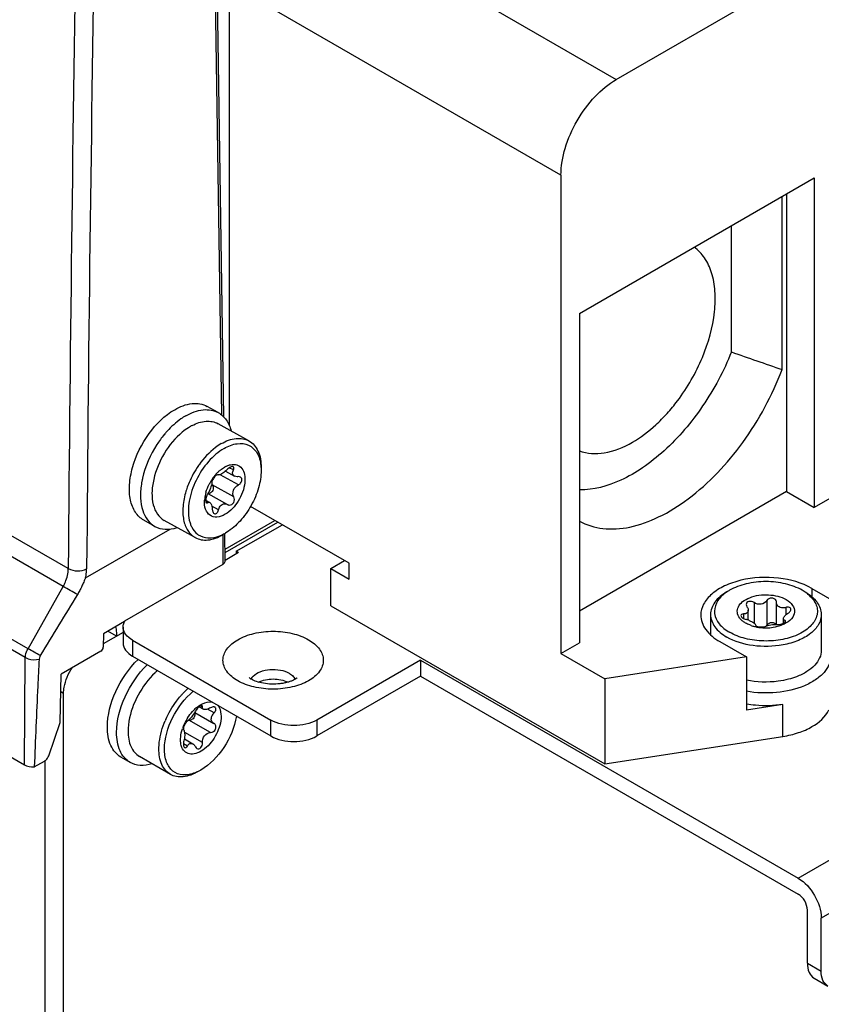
# Model space of a CAD drawing. Header units: inches. Extents: x 0 to 117, y 0 to 83.
# Tile 42 of 77: x 100.35 to 102.78, y 21.34 to 24.31. Entities that reach past the tile are written whole.
import ezdxf

# ---------------------------------------------------------------- set-up
doc = ezdxf.new("R2010")
doc.units = ezdxf.units.IN
doc.header["$LTSCALE"] = 6.431102
doc.header["$MEASUREMENT"] = 0
doc.layers.get('0').update_dxf_attribs({"linetype": 'CONTINUOUS'})
doc.layers.add('02___PRT_ALL_AXES', color=7, linetype='CONTINUOUS')

msp = doc.modelspace()

# ---------------------------------------------------------------- linework, layer by layer
at = {"color": 7, "linetype": 'CONTINUOUS'}
for p, q in [((100.5011, 22.653), (83.9936, 32.1834)), ((100.4859, 22.5992), (83.9562, 32.1424)), ((100.3796, 22.4108), (83.7616, 32.005)), ((100.3714, 22.3842), (83.7534, 31.9784)), ((83.7419, 31.6595), (100.369, 22.06)), ((102.7072, 21.7171), (111.894, 27.0211)), ((111.9636, 26.9005), (102.7768, 21.5965)), ((101.1552, 24.7106), (102.1574, 24.132)), ((100.9649, 23.1177), (100.943, 24.5762)), ((100.9709, 23.1121), (100.9488, 24.5842)), ((101.9903, 23.8427), (100.9881, 24.4213)), ((100.9881, 23.0852), (100.9881, 24.4213)), ((102.1574, 24.132), (102.6445, 24.4133)), ((101.9903, 23.8427), (101.9903, 22.3962)), ((102.046, 23.4248), (102.7559, 23.8347)), ((102.7559, 23.8347), (102.7559, 22.8382)), ((102.6585, 23.2551), (102.6585, 23.7784)), ((102.6724, 23.7865), (102.6724, 22.8864)), ((102.5053, 23.3081), (102.5053, 23.69)), ((102.046, 23.4248), (102.046, 22.4283)), ((102.8672, 22.9024), (102.7559, 22.8382)), ((102.6724, 22.8864), (102.046, 22.5247)), ((102.6724, 22.8864), (102.7559, 22.8382)), ((101.35, 22.6694), (101.0523, 22.8413)), ((100.9749, 22.7121), (101.1255, 22.799)), ((100.9749, 22.7019), (101.1343, 22.7939)), ((101.009, 22.7055), (101.1482, 22.7859)), ((100.5536, 22.6251), (100.8091, 22.7725)), ((100.9692, 22.6665), (100.969, 22.7554)), ((100.975, 22.6746), (100.9747, 22.7596)), ((101.016, 22.7015), (100.975, 22.6779)), ((101.016, 22.7015), (101.009, 22.7055)), ((101.009, 22.7055), (101.009, 22.6975)), ((100.6724, 22.4952), (100.9692, 22.6665)), ((101.2943, 22.6533), (101.3361, 22.6774)), ((101.35, 22.6212), (101.35, 22.6694)), ((101.2943, 22.6533), (101.35, 22.6212)), ((101.2943, 22.5408), (101.2943, 22.6533)), ((100.3796, 22.4108), (100.4859, 22.5992)), ((102.7489, 22.593), (102.8293, 22.5467)), ((101.2943, 22.5408), (102.1228, 22.0625)), ((100.6712, 22.4928), (100.6078, 22.4562)), ((100.6078, 22.4562), (100.6069, 22.4153)), ((100.667, 22.4599), (100.6071, 22.4253)), ((100.6471, 22.4484), (100.6207, 22.4637)), ((100.667, 22.4765), (100.667, 22.4283)), ((100.6958, 22.4363), (101.1134, 22.1952)), ((100.6958, 22.4363), (100.6958, 22.3881)), ((101.9903, 22.3962), (102.046, 22.4283)), ((102.4705, 22.4323), (102.5509, 22.3859)), ((100.5999, 22.4035), (100.4801, 22.3343)), ((101.9903, 22.3962), (102.1228, 22.3197)), ((100.369, 22.06), (100.3714, 22.3842)), ((100.6958, 22.3881), (101.1134, 22.147)), ((101.5658, 22.3761), (101.2526, 22.1952)), ((101.5658, 22.3761), (102.7072, 21.7171)), ((101.5658, 22.3761), (101.5658, 22.3278)), ((102.5509, 22.3859), (102.1228, 22.3197)), ((102.5509, 22.3859), (102.5509, 22.2252)), ((100.4768, 22.1873), (100.4801, 22.3343)), ((101.5658, 22.3278), (101.2526, 22.147)), ((101.5658, 22.3278), (102.7072, 21.6689)), ((102.1228, 22.3197), (102.1228, 22.0625)), ((100.487, 22.2756), (100.4789, 22.2803)), ((100.487, 16.2788), (100.487, 22.2756)), ((100.8833, 22.2184), (100.9413, 22.1849)), ((100.8973, 22.2352), (100.9095, 22.2282)), ((100.9068, 22.2344), (100.9014, 22.2375)), ((100.9418, 22.217), (100.9221, 22.2284)), ((100.4422, 22.0874), (100.4768, 22.1873)), ((100.9311, 22.1571), (100.8657, 22.1948)), ((100.942, 22.1845), (100.9413, 22.1849)), ((101.1134, 22.147), (101.1134, 22.1952)), ((101.2526, 22.1952), (101.2526, 22.147)), ((100.8503, 22.1643), (100.8504, 22.1643)), ((100.9068, 22.1268), (100.8535, 22.1576)), ((100.8611, 22.1167), (100.8491, 22.1236)), ((100.852, 22.1384), (100.8779, 22.1234)), ((102.1228, 22.0625), (102.6607, 22.1457)), ((100.3986, 22.0534), (100.4297, 22.0713)), ((100.4313, 16.3109), (100.4313, 22.0724)), ((100.688, 22.0673), (100.66, 22.0834)), ((100.8098, 22.031), (100.7165, 22.0849)), ((102.735, 21.4599), (102.735, 21.6207)), ((102.7768, 21.4358), (102.7768, 21.5965)), ((102.735, 21.4599), (102.7768, 21.4358)), ((102.7554, 21.4149), (102.7972, 21.3908))]:
    msp.add_line(p, q, dxfattribs=at)
for centre, radius, start, end in [((303.2904, 21.1192), 202.795, 178.378233, 179.566658), ((303.1594, 21.1213), 202.6084, 178.377639, 179.566933), ((114.2521, 56.9909), 35.6724, 250.77389, 251.03414), ((100.7856, 22.6326), 0.1963, 14.1139, 15.2598), ((100.7893, 22.6335), 0.1925, 13.5755, 14.112), ((98.2488, 18.5868), 4.5939, 60.2427, 60.8592), ((100.7087, 22.4733), 0.0424, 148.9466, 152.5241), ((98.0003, 18.1457), 4.8839, 60.3456, 60.8451), ((100.92, 22.1745), 0.2266, 131.6466, 133.679), ((100.9154, 22.1796), 0.2198, 131.2131, 131.6386), ((101.0852, 22.3033), 0.0351, 140.2969, 144.8988), ((101.0882, 22.3009), 0.0389, 135.9976, 140.298), ((100.9711, 22.1351), 0.1277, 134.5644, 137.9677), ((100.964, 22.1423), 0.1177, 130.9763, 134.5698), ((100.8707, 22.2106), 0.0129, 9.9903, 26.9018), ((101.051, 22.0841), 0.2789, 156.0843, 156.9965), ((100.9813, 22.1245), 0.1421, 155.619, 159.8449), ((100.9877, 22.1216), 0.1491, 147.4378, 155.6175), ((100.864, 22.1649), 0.0299, 86.8739, 88.3479), ((100.8666, 22.2124), 0.0176, 266.9104, 282.0242), ((100.9747, 22.1269), 0.1351, 159.8586, 162.0434)]:
    msp.add_arc(centre, radius, start, end, dxfattribs=at)
for centre, major_axis, ratio, start_param, end_param in [((100.9553, 22.6745), (0.0197, 0), 0.577342, -0.785399, 0.001687), ((100.3969, 22.0761), (0.0394, 0), 0.577606, -2.356152, -1.526191)]:
    msp.add_ellipse(centre, major_axis=major_axis, ratio=ratio, start_param=start_param, end_param=end_param, dxfattribs=at)
for points, knots in [([(101.9903, 23.8427), (101.9903, 23.8701), (102.0006, 23.9278), (102.0364, 24.009), (102.0888, 24.0806), (102.1336, 24.1183), (102.1574, 24.132)], [0, 0, 0, 0, 0.237221, 0.500002, 0.762782, 1, 1, 1, 1]), ([(102.2061, 23.035), (102.2317, 23.0498), (102.2682, 23.0777), (102.3117, 23.122), (102.3646, 23.1862), (102.4221, 23.2866), (102.4552, 23.4027), (102.4579, 23.4903), (102.4484, 23.5463), (102.4273, 23.5928), (102.405, 23.6164), (102.3928, 23.6251)], [0, 0, 0, 0, 0.127633, 0.196658, 0.26807, 0.486543, 0.691565, 0.782387, 0.863318, 0.93491, 1, 1, 1, 1]), ([(102.5053, 23.3081), (102.4826, 23.2508), (102.425, 23.1429), (102.3281, 23.0282), (102.24, 22.9577), (102.1574, 22.9096), (102.0889, 22.8903), (102.0459, 22.8912)], [0, 0, 0, 0, 0.284047, 0.559038, 0.685715, 0.802034, 1, 1, 1, 1]), ([(102.046, 22.7964), (102.0677, 22.7847), (102.1188, 22.7694), (102.2026, 22.7756), (102.2907, 22.8078), (102.4139, 22.8855), (102.5507, 23.0322), (102.6291, 23.1769), (102.6585, 23.2551)], [0, 0, 0, 0, 0.088123, 0.18493, 0.295149, 0.419732, 0.701932, 1, 1, 1, 1]), ([(102.0459, 23.0094), (102.0694, 23.0004), (102.1277, 22.9978), (102.1798, 23.0199), (102.2061, 23.035)], [0, 0, 0, 0, 0.452865, 1, 1, 1, 1]), ([(100.4859, 22.5992), (100.4883, 22.6036), (100.4964, 22.6204), (100.5011, 22.6392), (100.5011, 22.653)], [0, 0, 0, 0, 0.26505, 1, 1, 1, 1]), ([(100.5011, 22.653), (100.5095, 22.6483), (100.5289, 22.6447), (100.5485, 22.6481), (100.5568, 22.6527)], [0, 0, 0, 0, 0.500583, 1, 1, 1, 1]), ([(100.5537, 22.6251), (100.5542, 22.6274), (100.5559, 22.6365), (100.5568, 22.6458), (100.5568, 22.6527)], [0, 0, 0, 0, 0.259721, 1, 1, 1, 1]), ([(102.7489, 22.593), (102.7185, 22.6106), (102.6457, 22.6303), (102.5536, 22.6257), (102.486, 22.6032), (102.4465, 22.5791), (102.4197, 22.5486), (102.4129, 22.524), (102.4129, 22.5127)], [0, 0, 0, 0, 0.269865, 0.561317, 0.695461, 0.81314, 0.912854, 1, 1, 1, 1]), ([(100.5536, 22.6251), (100.5526, 22.6245), (100.5519, 22.622), (100.5499, 22.6179), (100.5478, 22.6125), (100.5451, 22.6061), (100.5413, 22.5975), (100.5361, 22.5871), (100.5314, 22.5789), (100.5289, 22.5749)], [0, 0, 0, 0, 0.062307, 0.124414, 0.248214, 0.372319, 0.497032, 0.748059, 1, 1, 1, 1]), ([(102.4129, 22.5127), (102.4129, 22.5052), (102.4157, 22.4896), (102.4323, 22.459), (102.4543, 22.4417), (102.4705, 22.4323)], [0, 0, 0, 0, 0.218435, 0.452325, 1, 1, 1, 1]), ([(100.6442, 22.4772), (100.6447, 22.4748), (100.6463, 22.4652), (100.6471, 22.4555), (100.6471, 22.4484)], [0, 0, 0, 0, 0.259832, 1, 1, 1, 1]), ([(100.6958, 22.4363), (100.6877, 22.441), (100.6737, 22.4517), (100.667, 22.4688), (100.667, 22.4765)], [0, 0, 0, 0, 0.550774, 1, 1, 1, 1]), ([(101.0132, 22.3142), (101.0006, 22.3214), (100.9791, 22.3379), (100.9641, 22.3761), (100.9792, 22.4142), (101.0148, 22.4417), (101.0637, 22.4595), (101.1204, 22.4657), (101.1769, 22.4595), (101.2123, 22.4467), (101.2275, 22.4379)], [0, 0, 0, 0, 0.114309, 0.207553, 0.300796, 0.415107, 0.553854, 0.707553, 0.861253, 1, 1, 1, 1]), ([(100.667, 22.4283), (100.667, 22.4206), (100.6737, 22.4035), (100.6877, 22.3928), (100.6958, 22.3881)], [0, 0, 0, 0, 0.449234, 1, 1, 1, 1]), ([(101.2275, 22.4379), (101.2401, 22.4307), (101.2616, 22.4142), (101.2766, 22.3761), (101.2616, 22.3379), (101.2259, 22.3104), (101.177, 22.2926), (101.1203, 22.2864), (101.0638, 22.2926), (101.0284, 22.3054), (101.0132, 22.3142)], [0, 0, 0, 0, 0.114309, 0.207553, 0.300796, 0.415107, 0.553854, 0.707553, 0.861253, 1, 1, 1, 1]), ([(100.3714, 22.3842), (100.3715, 22.3864), (100.3725, 22.3957), (100.376, 22.4046), (100.3796, 22.4108)], [0, 0, 0, 0, 0.23047, 1, 1, 1, 1]), ([(100.4167, 22.3899), (100.4162, 22.389), (100.4144, 22.3857), (100.4133, 22.3819), (100.4131, 22.379)], [0, 0, 0, 0, 0.264218, 1, 1, 1, 1]), ([(100.3714, 22.3842), (100.3743, 22.3826), (100.3875, 22.3774), (100.4024, 22.3769), (100.4131, 22.379)], [0, 0, 0, 0, 0.229485, 1, 1, 1, 1]), ([(100.4131, 22.379), (100.4116, 22.3518), (100.4062, 22.2433), (100.4018, 22.1347), (100.3986, 22.0534)], [0, 0, 0, 0, 0.250895, 1, 1, 1, 1]), ([(100.6193, 22.1735), (100.6193, 22.2104), (100.6403, 22.2864), (100.684, 22.351), (100.7121, 22.3787)], [0, 0, 0, 0, 0.48263, 1, 1, 1, 1]), ([(100.6472, 22.1574), (100.6472, 22.1943), (100.6682, 22.2703), (100.7119, 22.3349), (100.7401, 22.3626)], [0, 0, 0, 0, 0.482632, 1, 1, 1, 1]), ([(100.487, 22.2756), (100.487, 22.2819), (100.4898, 22.3094), (100.5013, 22.3357), (100.5131, 22.3534)], [0, 0, 0, 0, 0.228836, 1, 1, 1, 1]), ([(100.7635, 22.3384), (100.7429, 22.3188), (100.709, 22.2728), (100.6891, 22.219), (100.6845, 22.1915)], [0, 0, 0, 0, 0.504593, 1, 1, 1, 1]), ([(101.0602, 22.3279), (101.066, 22.3339), (101.0826, 22.3434), (101.1112, 22.3493), (101.1415, 22.3478), (101.1609, 22.3414), (101.1691, 22.3367)], [0, 0, 0, 0, 0.21829, 0.479856, 0.752829, 1, 1, 1, 1]), ([(101.1691, 22.3367), (101.1705, 22.3358), (101.1758, 22.3325), (101.1806, 22.3283), (101.1834, 22.3246)], [0, 0, 0, 0, 0.27013, 1, 1, 1, 1]), ([(101.0545, 22.3183), (101.0536, 22.3188), (101.0511, 22.3204), (101.0487, 22.3221), (101.0475, 22.3234)], [0, 0, 0, 0, 0.379734, 1, 1, 1, 1]), ([(101.1932, 22.3233), (101.1937, 22.3239), (101.1899, 22.3201), (101.1875, 22.3192), (101.1808, 22.3152), (101.1731, 22.3122), (101.1633, 22.309), (101.1525, 22.3065), (101.1365, 22.3041), (101.1158, 22.3032), (101.0919, 22.3055), (101.0713, 22.3105), (101.0593, 22.3155), (101.0545, 22.3183)], [0, 0, 0, 0, 0.015675, 0.048517, 0.096538, 0.157192, 0.227756, 0.305708, 0.388787, 0.56218, 0.732814, 0.884966, 1, 1, 1, 1]), ([(101.0754, 22.3098), (101.0891, 22.3166), (101.1204, 22.3222), (101.1516, 22.3166), (101.1653, 22.3098)], [0, 0, 0, 0, 0.499955, 1, 1, 1, 1]), ([(100.7919, 22.1076), (100.7919, 22.1401), (100.8119, 22.2061), (100.8529, 22.2607), (100.8791, 22.2823)], [0, 0, 0, 0, 0.488223, 1, 1, 1, 1]), ([(100.841, 22.2681), (100.8428, 22.2702), (100.8501, 22.2782), (100.8578, 22.2858), (100.8639, 22.2911)], [0, 0, 0, 0, 0.255394, 1, 1, 1, 1]), ([(100.796, 22.1971), (100.8046, 22.2165), (100.8189, 22.241), (100.8365, 22.2629), (100.841, 22.2681)], [0, 0, 0, 0, 0.753274, 1, 1, 1, 1]), ([(100.8962, 22.2383), (100.8995, 22.2405), (100.9113, 22.2476), (100.9261, 22.2514), (100.9358, 22.2496)], [0, 0, 0, 0, 0.288884, 1, 1, 1, 1]), ([(100.9528, 22.2398), (100.9545, 22.2378), (100.9611, 22.2279), (100.9631, 22.2156), (100.9631, 22.2065)], [0, 0, 0, 0, 0.222538, 1, 1, 1, 1]), ([(100.8854, 22.222), (100.8821, 22.2157), (100.8747, 22.2051), (100.866, 22.195), (100.8611, 22.1918)], [0, 0, 0, 0, 0.549043, 1, 1, 1, 1]), ([(100.8834, 22.2129), (100.8841, 22.2091), (100.8816, 22.2005), (100.8742, 22.196), (100.8703, 22.1952)], [0, 0, 0, 0, 0.491538, 1, 1, 1, 1]), ([(100.8969, 22.235), (100.8933, 22.2324), (100.8891, 22.2281), (100.886, 22.2232), (100.8854, 22.222)], [0, 0, 0, 0, 0.768511, 1, 1, 1, 1]), ([(100.9017, 22.2376), (100.9014, 22.2374), (100.8997, 22.2368), (100.8981, 22.2358), (100.8969, 22.235)], [0, 0, 0, 0, 0.218649, 1, 1, 1, 1]), ([(100.9056, 22.2377), (100.9054, 22.2378), (100.9041, 22.2383), (100.9027, 22.2379), (100.9017, 22.2376)], [0, 0, 0, 0, 0.199316, 1, 1, 1, 1]), ([(100.9068, 22.2344), (100.9068, 22.2348), (100.9069, 22.2359), (100.9063, 22.2373), (100.9056, 22.2377)], [0, 0, 0, 0, 0.307839, 1, 1, 1, 1]), ([(100.9095, 22.2282), (100.9085, 22.2287), (100.9068, 22.2306), (100.9066, 22.2332), (100.9068, 22.2344)], [0, 0, 0, 0, 0.480038, 1, 1, 1, 1]), ([(100.9311, 22.2322), (100.9272, 22.2301), (100.9204, 22.2272), (100.9121, 22.2267), (100.9095, 22.2282)], [0, 0, 0, 0, 0.594247, 1, 1, 1, 1]), ([(100.9447, 22.2337), (100.9438, 22.2342), (100.9392, 22.2356), (100.9343, 22.234), (100.9311, 22.2322)], [0, 0, 0, 0, 0.209404, 1, 1, 1, 1]), ([(100.9418, 22.217), (100.9405, 22.2157), (100.936, 22.2107), (100.9331, 22.2038), (100.9331, 22.1989)], [0, 0, 0, 0, 0.270131, 1, 1, 1, 1]), ([(100.9418, 22.217), (100.9432, 22.2184), (100.9456, 22.2213), (100.9477, 22.2261), (100.9478, 22.2308), (100.9458, 22.2331), (100.9447, 22.2337)], [0, 0, 0, 0, 0.309247, 0.579253, 0.80022, 1, 1, 1, 1]), ([(102.6607, 22.1457), (102.6768, 22.1482), (102.7073, 22.1554), (102.7579, 22.177), (102.7898, 22.2043), (102.7999, 22.2261)], [0, 0, 0, 0, 0.295032, 0.564531, 1, 1, 1, 1]), ([(100.6845, 22.1915), (100.6841, 22.1889), (100.6826, 22.179), (100.6819, 22.1689), (100.6819, 22.1615)], [0, 0, 0, 0, 0.258716, 1, 1, 1, 1]), ([(100.7752, 22.1076), (100.7752, 22.1144), (100.777, 22.1437), (100.7854, 22.1723), (100.7942, 22.1931)], [0, 0, 0, 0, 0.231556, 1, 1, 1, 1]), ([(100.9631, 22.2065), (100.9631, 22.1881), (100.9515, 22.1508), (100.9231, 22.1133), (100.8939, 22.095), (100.873, 22.0903), (100.8542, 22.0966), (100.847, 22.107), (100.8447, 22.1126)], [0, 0, 0, 0, 0.285652, 0.58374, 0.710697, 0.815518, 0.905733, 1, 1, 1, 1]), ([(100.8611, 22.1918), (100.859, 22.1904), (100.8553, 22.1856), (100.8513, 22.1776), (100.849, 22.1707), (100.849, 22.1651), (100.8503, 22.1643)], [0, 0, 0, 0, 0.240725, 0.569886, 0.85562, 1, 1, 1, 1]), ([(101.0094, 22.2071), (101.0039, 22.1735), (100.977, 22.1107), (100.9299, 22.0604), (100.9018, 22.0441)], [0, 0, 0, 0, 0.511772, 1, 1, 1, 1]), ([(100.9311, 22.1571), (100.9374, 22.1573), (100.9471, 22.1647), (100.9484, 22.1777), (100.9444, 22.1831), (100.942, 22.1845)], [0, 0, 0, 0, 0.517048, 0.774076, 1, 1, 1, 1]), ([(101.2526, 22.1952), (101.2319, 22.1833), (101.183, 22.1739), (101.1341, 22.1833), (101.1134, 22.1952)], [0, 0, 0, 0, 0.499999, 1, 1, 1, 1]), ([(100.66, 22.0834), (100.6535, 22.0872), (100.6414, 22.0974), (100.6233, 22.127), (100.6193, 22.1547), (100.6193, 22.1735)], [0, 0, 0, 0, 0.218435, 0.452326, 1, 1, 1, 1]), ([(100.688, 22.0673), (100.6815, 22.071), (100.6693, 22.0813), (100.6512, 22.1109), (100.6472, 22.1386), (100.6472, 22.1574)], [0, 0, 0, 0, 0.218435, 0.452327, 1, 1, 1, 1]), ([(100.6819, 22.1615), (100.6819, 22.1455), (100.6858, 22.1158), (100.7053, 22.0914), (100.7165, 22.0849)], [0, 0, 0, 0, 0.550747, 1, 1, 1, 1]), ([(100.8406, 22.1358), (100.8406, 22.1384), (100.8411, 22.1495), (100.8436, 22.1605), (100.8462, 22.1686)], [0, 0, 0, 0, 0.234559, 1, 1, 1, 1]), ([(100.8537, 22.1531), (100.8537, 22.1514), (100.8533, 22.1443), (100.8519, 22.1372), (100.8504, 22.1319)], [0, 0, 0, 0, 0.228784, 1, 1, 1, 1]), ([(100.8537, 22.1531), (100.8537, 22.1556), (100.8535, 22.1594), (100.8518, 22.1634), (100.8506, 22.1642)], [0, 0, 0, 0, 0.632179, 1, 1, 1, 1]), ([(100.9068, 22.1268), (100.9063, 22.1341), (100.9103, 22.1491), (100.9244, 22.1569), (100.9311, 22.1571)], [0, 0, 0, 0, 0.521527, 1, 1, 1, 1]), ([(100.8447, 22.1126), (100.844, 22.1143), (100.8414, 22.1217), (100.8406, 22.1297), (100.8406, 22.1358)], [0, 0, 0, 0, 0.231213, 1, 1, 1, 1]), ([(100.8504, 22.1319), (100.8493, 22.1279), (100.8485, 22.1213), (100.8505, 22.1134), (100.8529, 22.112)], [0, 0, 0, 0, 0.590034, 1, 1, 1, 1]), ([(100.8611, 22.1167), (100.8629, 22.1197), (100.8675, 22.1254), (100.8753, 22.125), (100.8779, 22.1235)], [0, 0, 0, 0, 0.544375, 1, 1, 1, 1]), ([(100.8779, 22.1235), (100.8786, 22.123), (100.8818, 22.1207), (100.8841, 22.1172), (100.8854, 22.1145)], [0, 0, 0, 0, 0.224855, 1, 1, 1, 1]), ([(100.8901, 22.1092), (100.8918, 22.1081), (100.8965, 22.1074), (100.9026, 22.1116), (100.9063, 22.1186), (100.9069, 22.1241), (100.9068, 22.1268)], [0, 0, 0, 0, 0.20888, 0.442476, 0.715178, 1, 1, 1, 1]), ([(101.1134, 22.147), (101.1341, 22.1351), (101.183, 22.1257), (101.2319, 22.1351), (101.2526, 22.147)], [0, 0, 0, 0, 0.500001, 1, 1, 1, 1]), ([(100.8098, 22.031), (100.7985, 22.0376), (100.779, 22.062), (100.7752, 22.0917), (100.7752, 22.1076)], [0, 0, 0, 0, 0.449252, 1, 1, 1, 1]), ([(100.8175, 22.0409), (100.8089, 22.0479), (100.7949, 22.0695), (100.7919, 22.0943), (100.7919, 22.1076)], [0, 0, 0, 0, 0.452712, 1, 1, 1, 1]), ([(100.8529, 22.112), (100.8541, 22.1113), (100.8581, 22.1119), (100.8601, 22.1149), (100.8611, 22.1167)], [0, 0, 0, 0, 0.406502, 1, 1, 1, 1]), ([(100.4297, 22.0713), (100.4311, 22.0721), (100.4366, 22.0763), (100.4404, 22.0824), (100.4422, 22.0874)], [0, 0, 0, 0, 0.229828, 1, 1, 1, 1]), ([(100.7545, 22.0629), (100.743, 22.0594), (100.72, 22.0556), (100.6972, 22.062), (100.688, 22.0673)], [0, 0, 0, 0, 0.530595, 1, 1, 1, 1]), ([(100.8935, 22.0393), (100.8796, 22.0313), (100.852, 22.0198), (100.8211, 22.0245), (100.8098, 22.031)], [0, 0, 0, 0, 0.550749, 1, 1, 1, 1]), ([(100.8844, 22.0357), (100.8728, 22.0311), (100.8493, 22.0258), (100.8259, 22.0342), (100.8175, 22.0409)], [0, 0, 0, 0, 0.537693, 1, 1, 1, 1]), ([(100.9018, 22.0441), (100.9004, 22.0433), (100.8947, 22.0402), (100.8889, 22.0374), (100.8844, 22.0357)], [0, 0, 0, 0, 0.258045, 1, 1, 1, 1]), ([(102.7072, 21.7171), (102.7278, 21.7052), (102.7605, 21.6675), (102.7768, 21.6204), (102.7768, 21.5965)], [0, 0, 0, 0, 0.499999, 1, 1, 1, 1]), ([(102.735, 21.6207), (102.735, 21.6302), (102.7285, 21.649), (102.7154, 21.6641), (102.7072, 21.6689)], [0, 0, 0, 0, 0.500001, 1, 1, 1, 1]), ([(102.735, 21.4599), (102.735, 21.4505), (102.7373, 21.4331), (102.7488, 21.4187), (102.7554, 21.4149)], [0, 0, 0, 0, 0.550764, 1, 1, 1, 1]), ([(102.7972, 21.3908), (102.7905, 21.3946), (102.7791, 21.409), (102.7768, 21.4264), (102.7768, 21.4358)], [0, 0, 0, 0, 0.449236, 1, 1, 1, 1])]:
    msp.add_open_spline(points, degree=3, knots=knots, dxfattribs=at)
for points in [[(100.5289, 22.5749), (100.4908, 22.5137), (100.4537, 22.4518), (100.4167, 22.3899)], [(100.667, 22.4765), (100.667, 22.48), (100.6676, 22.4836), (100.6687, 22.4869)], [(100.6687, 22.4869), (100.6693, 22.489), (100.6702, 22.4909), (100.6711, 22.4929)], [(100.5999, 22.4035), (100.6039, 22.4057), (100.6068, 22.4107), (100.6069, 22.4153)], [(101.0538, 22.3187), (101.0545, 22.3204), (101.0554, 22.322), (101.0565, 22.3235)], [(101.1834, 22.3246), (101.1848, 22.3228), (101.186, 22.3208), (101.187, 22.3187)], [(100.862, 22.2018), (100.8662, 22.2084), (100.871, 22.2148), (100.8762, 22.2206)], [(100.8869, 22.2311), (100.8898, 22.2337), (100.8929, 22.2361), (100.8962, 22.2383)], [(100.9368, 22.1885), (100.9344, 22.1913), (100.9331, 22.1952), (100.9331, 22.1989)], [(100.9413, 22.1849), (100.9396, 22.1858), (100.9381, 22.1871), (100.9368, 22.1885)], [(100.8854, 22.1145), (100.8864, 22.1124), (100.888, 22.1103), (100.8901, 22.1092)]]:
    msp.add_open_spline(points, degree=3, dxfattribs=at)
at = {"layer": '02___PRT_ALL_AXES', "color": 7, "linetype": 'CONTINUOUS'}
for p, q in [((100.9545, 23.1248), (100.921, 23.1435)), ((101.0472, 23.0394), (100.954, 23.0913)), ((101.0003, 22.9513), (100.9879, 22.9582)), ((100.9486, 22.9354), (100.9452, 22.9324)), ((100.9534, 22.9369), (100.9538, 22.9367)), ((100.9538, 22.9367), (100.9536, 22.9369)), ((101.0152, 22.9062), (100.9599, 22.937)), ((100.9765, 22.948), (101.0033, 22.933)), ((101.0016, 22.8698), (100.9362, 22.9062)), ((100.9232, 22.8801), (100.9826, 22.847)), ((100.9163, 22.86), (100.9288, 22.8531)), ((100.922, 22.8524), (100.9166, 22.8555)), ((100.9552, 22.8305), (100.9353, 22.8415)), ((100.9826, 22.847), (100.9836, 22.8464)), ((100.7629, 22.7809), (100.7294, 22.7996)), ((100.8844, 22.747), (100.7911, 22.799)), ((100.9721, 22.7579), (100.9679, 22.7554)), ((100.98, 22.7629), (100.9761, 22.7605)), ((102.7489, 22.593), (102.7489, 22.5679)), ((102.5738, 22.5504), (102.5738, 22.4888)), ((102.6122, 22.5563), (102.6122, 22.4808)), ((102.6414, 22.5512), (102.6414, 22.5521)), ((102.6414, 22.4843), (102.6414, 22.5512)), ((102.4424, 22.5143), (102.4424, 22.4529)), ((102.5422, 22.5159), (102.5422, 22.5021)), ((102.5565, 22.4972), (102.5565, 22.527)), ((102.6695, 22.5356), (102.6695, 22.5129)), ((102.7771, 22.5143), (102.7771, 22.4066)), ((102.5781, 22.4828), (102.5781, 22.4827)), ((102.663, 22.488), (102.663, 22.5021)), ((102.667, 22.4966), (102.667, 22.4904)), ((102.6607, 22.2422), (102.5509, 22.2252)), ((102.6607, 22.1457), (102.6607, 22.2422))]:
    msp.add_line(p, q, dxfattribs=at)
for centre, radius, start, end in [((100.9455, 22.9531), 0.15, 117.799, 120.0108), ((101.0224, 22.8669), 0.3001, 138.2976, 140.4337), ((101.0173, 22.8714), 0.2934, 137.8405, 138.2913), ((101.1213, 22.8073), 0.276, 144.5503, 145.2556), ((101.0111, 22.894), 0.0761, 116.3558, 120.0297), ((100.9841, 22.8677), 0.2651, 167.1818, 169.2421), ((101.0531, 22.8451), 0.141, 140.5687, 146.9764), ((101.0443, 22.8524), 0.1296, 136.0364, 140.5578), ((100.9579, 22.9229), 0.0156, 123.7649, 126.59), ((101.0375, 22.8588), 0.1202, 133.6384, 136.0113), ((100.9526, 22.9355), 0.00168, 61.018, 69.6424), ((101.0329, 22.8636), 0.1135, 131.1672, 133.6407), ((100.9712, 22.8702), 0.2519, 169.2406, 171.3712), ((101.1016, 22.8132), 0.2556, 161.355, 163.2494), ((101.0582, 22.8417), 0.1471, 146.9453, 153.1734), ((100.9605, 22.9225), 0.0292, 207.8432, 209.4827), ((100.9611, 22.9228), 0.03, 209.4927, 213.6945), ((101.0139, 22.8536), 0.101, 171.0595, 176.398), ((101.0247, 22.852), 0.1119, 168.6242, 171.1129), ((101.0347, 22.8499), 0.1221, 163.8894, 168.5926), ((100.9252, 22.8939), 0.013, 264.1867, 295.6903), ((100.989, 22.8561), 0.0111, 259.135, 264.1232), ((100.9251, 22.8003), 0.0545, 232.6667, 234.9134), ((100.9085, 22.8771), 0.1347, 297.2723, 298.0525), ((100.9061, 22.8816), 0.1399, 298.0597, 300.0083), ((102.6522, 22.4702), 0.1353, 54.5791, 60.0705), ((102.6615, 22.4834), 0.1191, 51.5534, 54.527), ((102.6304, 22.5521), 0.0109, 19.009, 24.0194), ((102.5836, 22.5502), 0.0709, 233.4953, 236.9529), ((102.5874, 22.556), 0.0779, 236.9462, 240.0222), ((102.5256, 22.4027), 0.0993, 75.0812, 75.7869), ((102.5261, 22.4045), 0.0975, 71.0554, 75.1037), ((102.6031, 22.5906), 0.116, 250.9613, 253.3864), ((102.6051, 22.5972), 0.1228, 253.384, 255.7102), ((102.6074, 22.6064), 0.1323, 255.7345, 260.1674), ((102.5855, 22.4943), 0.0299, 331.6407, 333.1262), ((102.6285, 22.4773), 0.0128, 33.0614, 38.5874), ((102.6093, 22.6178), 0.1438, 260.1771, 266.4641), ((102.6097, 22.6236), 0.1497, 266.4329, 272.5539), ((102.6102, 22.6175), 0.1435, 272.4887, 280.8774)]:
    msp.add_arc(centre, radius, start, end, dxfattribs=at)
for points, knots in [([(100.7294, 22.7996), (100.7193, 22.8052), (100.7008, 22.8234), (100.6867, 22.862), (100.6846, 22.9088), (100.6978, 22.9793), (100.7388, 23.0623), (100.7923, 23.116), (100.8228, 23.1336)], [0, 0, 0, 0, 0.088261, 0.188746, 0.306765, 0.440864, 0.731377, 1, 1, 1, 1]), ([(100.8228, 23.1336), (100.839, 23.143), (100.8715, 23.1563), (100.9076, 23.151), (100.921, 23.1435)], [0, 0, 0, 0, 0.548051, 1, 1, 1, 1]), ([(100.8563, 23.115), (100.8724, 23.1243), (100.9049, 23.1377), (100.9411, 23.1323), (100.9545, 23.1248)], [0, 0, 0, 0, 0.548049, 1, 1, 1, 1]), ([(100.8563, 23.115), (100.8513, 23.1121), (100.8307, 23.0989), (100.8124, 23.0822), (100.7999, 23.0683)], [0, 0, 0, 0, 0.234983, 1, 1, 1, 1]), ([(100.9545, 23.1248), (100.964, 23.1196), (100.9814, 23.1031), (100.9903, 23.0813), (100.9933, 23.0695)], [0, 0, 0, 0, 0.470761, 1, 1, 1, 1]), ([(100.8705, 23.083), (100.8684, 23.0818), (100.8599, 23.0766), (100.8518, 23.0706), (100.8459, 23.0658)], [0, 0, 0, 0, 0.241282, 1, 1, 1, 1]), ([(100.8756, 23.0858), (100.8886, 23.0926), (100.9148, 23.1022), (100.9432, 23.0973), (100.954, 23.0913)], [0, 0, 0, 0, 0.544513, 1, 1, 1, 1]), ([(100.7911, 23.0581), (100.7832, 23.0485), (100.7542, 23.0088), (100.7338, 22.9625), (100.7256, 22.9265)], [0, 0, 0, 0, 0.251517, 1, 1, 1, 1]), ([(100.8459, 23.0658), (100.8244, 23.048), (100.788, 23.0034), (100.7657, 22.9506), (100.7594, 22.9228)], [0, 0, 0, 0, 0.49475, 1, 1, 1, 1]), ([(100.9637, 23.031), (100.9775, 23.0389), (101.0051, 23.0503), (101.0358, 23.0457), (101.0472, 23.0394)], [0, 0, 0, 0, 0.548049, 1, 1, 1, 1]), ([(100.9722, 23.0166), (100.9544, 23.0063), (100.9213, 22.977), (100.8853, 22.9216), (100.8643, 22.8606), (100.8629, 22.8184), (100.867, 22.7998)], [0, 0, 0, 0, 0.243635, 0.513221, 0.77539, 1, 1, 1, 1]), ([(100.9637, 23.031), (100.9575, 23.0274), (100.9318, 23.0101), (100.9104, 22.9867), (100.8965, 22.9673)], [0, 0, 0, 0, 0.231189, 1, 1, 1, 1]), ([(100.9722, 23.0166), (100.9844, 23.0236), (101.0087, 23.0337), (101.0477, 23.03), (101.0754, 23.0031), (101.0818, 22.9784), (101.0833, 22.9651)], [0, 0, 0, 0, 0.278647, 0.509739, 0.734512, 1, 1, 1, 1]), ([(101.0472, 23.0394), (101.0592, 23.0327), (101.08, 23.0072), (101.0841, 22.9759), (101.0841, 22.9591)], [0, 0, 0, 0, 0.449058, 1, 1, 1, 1]), ([(100.8946, 22.9645), (100.8834, 22.9484), (100.8707, 22.9254), (100.8615, 22.901), (100.8594, 22.8949)], [0, 0, 0, 0, 0.752839, 1, 1, 1, 1]), ([(100.9582, 22.9491), (100.9594, 22.9502), (100.9641, 22.9541), (100.9691, 22.9576), (100.9731, 22.9599)], [0, 0, 0, 0, 0.259848, 1, 1, 1, 1]), ([(100.9917, 22.9673), (100.998, 22.9685), (101.0112, 22.9687), (101.0277, 22.9566), (101.0356, 22.9361), (101.0358, 22.901), (101.0183, 22.8563), (100.9915, 22.8266), (100.9752, 22.8172)], [0, 0, 0, 0, 0.097492, 0.188483, 0.292299, 0.417992, 0.714775, 1, 1, 1, 1]), ([(100.9774, 22.9622), (100.9786, 22.9628), (100.9832, 22.9649), (100.988, 22.9665), (100.9917, 22.9673)], [0, 0, 0, 0, 0.262633, 1, 1, 1, 1]), ([(101, 22.9609), (100.9976, 22.9623), (100.9897, 22.9601), (100.9844, 22.956), (100.9816, 22.9531)], [0, 0, 0, 0, 0.412677, 1, 1, 1, 1]), ([(101.0003, 22.9513), (101.0013, 22.9531), (101.0029, 22.9564), (101.0013, 22.9602), (101, 22.9609)], [0, 0, 0, 0, 0.589912, 1, 1, 1, 1]), ([(100.9452, 22.9324), (100.9424, 22.9294), (100.9384, 22.9236), (100.9354, 22.9168), (100.9353, 22.9137)], [0, 0, 0, 0, 0.56493, 1, 1, 1, 1]), ([(100.9532, 22.9371), (100.953, 22.9371), (100.9515, 22.9373), (100.9502, 22.9365), (100.9492, 22.9359)], [0, 0, 0, 0, 0.184539, 1, 1, 1, 1]), ([(100.965, 22.9395), (100.9629, 22.9382), (100.9595, 22.9365), (100.9551, 22.936), (100.9538, 22.9367)], [0, 0, 0, 0, 0.626877, 1, 1, 1, 1]), ([(100.9816, 22.9531), (100.9804, 22.9517), (100.9753, 22.9467), (100.9696, 22.9421), (100.965, 22.9395)], [0, 0, 0, 0, 0.260999, 1, 1, 1, 1]), ([(101.0841, 22.9498), (101.0841, 22.9322), (101.0779, 22.8952), (101.0558, 22.8431), (101.0231, 22.7969), (100.9949, 22.7721), (100.98, 22.7628)], [0, 0, 0, 0, 0.238285, 0.499977, 0.761679, 1, 1, 1, 1]), ([(101.0033, 22.933), (101.0006, 22.9345), (100.9961, 22.941), (100.9986, 22.9481), (101.0003, 22.9513)], [0, 0, 0, 0, 0.45821, 1, 1, 1, 1]), ([(101.0148, 22.9311), (101.0137, 22.931), (101.0098, 22.9309), (101.0058, 22.9317), (101.0033, 22.933)], [0, 0, 0, 0, 0.276305, 1, 1, 1, 1]), ([(101.0152, 22.9062), (101.0176, 22.9075), (101.0221, 22.9109), (101.0262, 22.9176), (101.0266, 22.9251), (101.0235, 22.9288), (101.0217, 22.9298)], [0, 0, 0, 0, 0.28353, 0.5554, 0.789409, 1, 1, 1, 1]), ([(100.7221, 22.908), (100.72, 22.8941), (100.7182, 22.8675), (100.724, 22.8303), (100.7385, 22.7999), (100.7544, 22.7857), (100.7629, 22.7809)], [0, 0, 0, 0, 0.298726, 0.562312, 0.792038, 1, 1, 1, 1]), ([(100.7594, 22.9228), (100.7563, 22.9094), (100.7528, 22.8837), (100.756, 22.8474), (100.7683, 22.8175), (100.7831, 22.8035), (100.7911, 22.799)], [0, 0, 0, 0, 0.302271, 0.568252, 0.796749, 1, 1, 1, 1]), ([(100.9353, 22.9137), (100.935, 22.9078), (100.9309, 22.8952), (100.9254, 22.8833), (100.9216, 22.8773)], [0, 0, 0, 0, 0.453221, 1, 1, 1, 1]), ([(100.9362, 22.9062), (100.9387, 22.9025), (100.9409, 22.8927), (100.9348, 22.8842), (100.9308, 22.8823)], [0, 0, 0, 0, 0.502106, 1, 1, 1, 1]), ([(101.0016, 22.8698), (100.9983, 22.8757), (100.9978, 22.8918), (101.0086, 22.9029), (101.0152, 22.9062)], [0, 0, 0, 0, 0.479964, 1, 1, 1, 1]), ([(100.8569, 22.8869), (100.8524, 22.872), (100.8465, 22.8433), (100.8476, 22.8022), (100.8594, 22.768), (100.8755, 22.752), (100.8844, 22.747)], [0, 0, 0, 0, 0.304809, 0.573219, 0.800988, 1, 1, 1, 1]), ([(100.9216, 22.8773), (100.921, 22.8763), (100.9186, 22.8717), (100.9171, 22.8665), (100.9165, 22.8625)], [0, 0, 0, 0, 0.228628, 1, 1, 1, 1]), ([(100.9879, 22.8451), (100.993, 22.8446), (101.0042, 22.8521), (101.0042, 22.8649), (101.0016, 22.8698)], [0, 0, 0, 0, 0.482468, 1, 1, 1, 1]), ([(100.9752, 22.8172), (100.9677, 22.8129), (100.9523, 22.8066), (100.9277, 22.8121), (100.9136, 22.8336), (100.9125, 22.8507), (100.9131, 22.8599)], [0, 0, 0, 0, 0.267697, 0.487361, 0.715724, 1, 1, 1, 1]), ([(100.9165, 22.8625), (100.9162, 22.8602), (100.916, 22.8566), (100.9174, 22.8525), (100.9186, 22.8518)], [0, 0, 0, 0, 0.626658, 1, 1, 1, 1]), ([(100.9186, 22.8518), (100.9193, 22.8514), (100.9207, 22.8516), (100.9217, 22.8522), (100.922, 22.8524)], [0, 0, 0, 0, 0.696222, 1, 1, 1, 1]), ([(100.9287, 22.8531), (100.9314, 22.8516), (100.9353, 22.8442), (100.9363, 22.8367), (100.9365, 22.8322)], [0, 0, 0, 0, 0.406952, 1, 1, 1, 1]), ([(100.9552, 22.8305), (100.9556, 22.8322), (100.9577, 22.8387), (100.9621, 22.8446), (100.9664, 22.8471)], [0, 0, 0, 0, 0.27013, 1, 1, 1, 1]), ([(100.9664, 22.8471), (100.9688, 22.8485), (100.9745, 22.8501), (100.9802, 22.8484), (100.9826, 22.847)], [0, 0, 0, 0, 0.501472, 1, 1, 1, 1]), ([(100.9365, 22.8322), (100.9365, 22.8308), (100.9371, 22.8262), (100.9393, 22.8212), (100.9422, 22.8196)], [0, 0, 0, 0, 0.292648, 1, 1, 1, 1]), ([(100.9422, 22.8196), (100.9434, 22.819), (100.9463, 22.8184), (100.9504, 22.8208), (100.9534, 22.825), (100.9547, 22.8285), (100.9552, 22.8305)], [0, 0, 0, 0, 0.2016, 0.42278, 0.69175, 1, 1, 1, 1]), ([(100.7629, 22.7809), (100.7724, 22.7756), (100.7955, 22.7695), (100.8188, 22.7734), (100.8304, 22.777)], [0, 0, 0, 0, 0.470755, 1, 1, 1, 1]), ([(100.8702, 22.7886), (100.8713, 22.7853), (100.8763, 22.7734), (100.8845, 22.7627), (100.892, 22.757)], [0, 0, 0, 0, 0.26883, 1, 1, 1, 1]), ([(100.8844, 22.747), (100.8958, 22.7407), (100.9265, 22.7361), (100.9541, 22.7475), (100.9679, 22.7554)], [0, 0, 0, 0, 0.451951, 1, 1, 1, 1]), ([(100.8937, 22.7557), (100.9022, 22.7497), (100.925, 22.7426), (100.9477, 22.7478), (100.9588, 22.7521)], [0, 0, 0, 0, 0.464568, 1, 1, 1, 1]), ([(102.7197, 22.5874), (102.7041, 22.5964), (102.6678, 22.6096), (102.6097, 22.6159), (102.5517, 22.6096), (102.5154, 22.5964), (102.4998, 22.5874)], [0, 0, 0, 0, 0.237218, 0.500002, 0.762783, 1, 1, 1, 1]), ([(102.4914, 22.5826), (102.4776, 22.5746), (102.4538, 22.5564), (102.4424, 22.5273), (102.4424, 22.5143)], [0, 0, 0, 0, 0.550749, 1, 1, 1, 1]), ([(102.4839, 22.5767), (102.4742, 22.569), (102.4579, 22.5515), (102.4511, 22.5158), (102.4679, 22.4825), (102.4881, 22.4672), (102.4998, 22.4605)], [0, 0, 0, 0, 0.259262, 0.481996, 0.716267, 1, 1, 1, 1]), ([(102.4998, 22.5874), (102.4983, 22.5866), (102.4929, 22.5833), (102.4876, 22.5797), (102.4839, 22.5767)], [0, 0, 0, 0, 0.257938, 1, 1, 1, 1]), ([(102.7355, 22.5767), (102.7457, 22.5686), (102.7589, 22.554), (102.7658, 22.5304), (102.7648, 22.5066), (102.747, 22.4772), (102.7092, 22.4524), (102.6596, 22.4368), (102.6038, 22.4322), (102.5488, 22.4392), (102.5146, 22.4519), (102.4998, 22.4605)], [0, 0, 0, 0, 0.104791, 0.15098, 0.196039, 0.293431, 0.413261, 0.555207, 0.709408, 0.862111, 1, 1, 1, 1]), ([(102.5305, 22.5037), (102.5268, 22.5086), (102.5214, 22.52), (102.5253, 22.5394), (102.5398, 22.5551), (102.5703, 22.5713), (102.617, 22.5771), (102.6551, 22.5685), (102.671, 22.5593)], [0, 0, 0, 0, 0.094267, 0.18448, 0.289301, 0.416258, 0.714346, 1, 1, 1, 1]), ([(102.7281, 22.5826), (102.7419, 22.5746), (102.7657, 22.5564), (102.7771, 22.5273), (102.7771, 22.5143)], [0, 0, 0, 0, 0.550747, 1, 1, 1, 1]), ([(102.5738, 22.5504), (102.5715, 22.5519), (102.5664, 22.5541), (102.5586, 22.5544), (102.5519, 22.5512), (102.5502, 22.5468), (102.5502, 22.5447)], [0, 0, 0, 0, 0.284856, 0.557587, 0.791124, 1, 1, 1, 1]), ([(102.5525, 22.538), (102.5531, 22.5371), (102.5551, 22.5338), (102.5565, 22.5299), (102.5565, 22.527)], [0, 0, 0, 0, 0.277783, 1, 1, 1, 1]), ([(102.6122, 22.5563), (102.6087, 22.5506), (102.5949, 22.5423), (102.5799, 22.5463), (102.5738, 22.5504)], [0, 0, 0, 0, 0.4786, 1, 1, 1, 1]), ([(102.6404, 22.5565), (102.6383, 22.5613), (102.6262, 22.5672), (102.6151, 22.561), (102.6122, 22.5563)], [0, 0, 0, 0, 0.483255, 1, 1, 1, 1]), ([(102.6494, 22.5371), (102.647, 22.5385), (102.6427, 22.5427), (102.6414, 22.5484), (102.6414, 22.5512)], [0, 0, 0, 0, 0.502502, 1, 1, 1, 1]), ([(102.671, 22.5593), (102.6785, 22.555), (102.6915, 22.545), (102.6992, 22.5211), (102.6875, 22.4986), (102.6733, 22.4894), (102.6651, 22.4855)], [0, 0, 0, 0, 0.269886, 0.488981, 0.715704, 1, 1, 1, 1]), ([(102.4424, 22.5143), (102.4424, 22.5013), (102.4538, 22.4722), (102.4776, 22.454), (102.4914, 22.446)], [0, 0, 0, 0, 0.449251, 1, 1, 1, 1]), ([(102.5422, 22.5159), (102.5402, 22.5159), (102.5366, 22.5157), (102.5341, 22.5125), (102.5341, 22.5112)], [0, 0, 0, 0, 0.593523, 1, 1, 1, 1]), ([(102.5341, 22.5112), (102.5341, 22.5083), (102.5399, 22.5026), (102.5461, 22.5), (102.55, 22.499)], [0, 0, 0, 0, 0.409879, 1, 1, 1, 1]), ([(102.5565, 22.527), (102.5565, 22.524), (102.553, 22.5171), (102.5458, 22.5159), (102.5422, 22.5159)], [0, 0, 0, 0, 0.455709, 1, 1, 1, 1]), ([(102.6695, 22.5356), (102.6677, 22.5351), (102.6611, 22.5337), (102.6537, 22.5346), (102.6494, 22.5371)], [0, 0, 0, 0, 0.270071, 1, 1, 1, 1]), ([(102.7771, 22.5143), (102.7771, 22.504), (102.7703, 22.4815), (102.7445, 22.4544), (102.7069, 22.4338), (102.6774, 22.4254), (102.6614, 22.4224)], [0, 0, 0, 0, 0.195624, 0.422609, 0.692734, 1, 1, 1, 1]), ([(102.663, 22.5021), (102.663, 22.5051), (102.6676, 22.512), (102.6735, 22.5164), (102.6773, 22.5187)], [0, 0, 0, 0, 0.405471, 1, 1, 1, 1]), ([(102.6854, 22.5298), (102.6854, 22.531), (102.6844, 22.5339), (102.6803, 22.5362), (102.6751, 22.5367), (102.6714, 22.5361), (102.6695, 22.5356)], [0, 0, 0, 0, 0.199701, 0.420447, 0.690426, 1, 1, 1, 1]), ([(102.6773, 22.5187), (102.6784, 22.5194), (102.6821, 22.5221), (102.6854, 22.5265), (102.6854, 22.5298)], [0, 0, 0, 0, 0.293521, 1, 1, 1, 1]), ([(102.5414, 22.4932), (102.5403, 22.494), (102.5364, 22.4971), (102.5328, 22.5008), (102.5305, 22.5037)], [0, 0, 0, 0, 0.26379, 1, 1, 1, 1]), ([(102.5653, 22.481), (102.5638, 22.4815), (102.558, 22.4837), (102.5524, 22.4863), (102.5485, 22.4886)], [0, 0, 0, 0, 0.259948, 1, 1, 1, 1]), ([(102.5578, 22.4967), (102.5589, 22.4963), (102.5631, 22.4948), (102.5672, 22.4929), (102.5701, 22.4913)], [0, 0, 0, 0, 0.266066, 1, 1, 1, 1]), ([(102.5701, 22.4913), (102.5722, 22.4901), (102.5754, 22.488), (102.5781, 22.4845), (102.5781, 22.483)], [0, 0, 0, 0, 0.632432, 1, 1, 1, 1]), ([(102.5781, 22.4827), (102.5781, 22.4812), (102.583, 22.4784), (102.59, 22.477), (102.5991, 22.4764), (102.6051, 22.4772), (102.6073, 22.4783)], [0, 0, 0, 0, 0.144368, 0.430091, 0.759223, 1, 1, 1, 1]), ([(102.6073, 22.4783), (102.6125, 22.4809), (102.6256, 22.4835), (102.6385, 22.4845), (102.6456, 22.4843)], [0, 0, 0, 0, 0.450918, 1, 1, 1, 1]), ([(102.617, 22.4866), (102.6196, 22.4887), (102.6261, 22.4914), (102.6331, 22.4897), (102.6357, 22.4879)], [0, 0, 0, 0, 0.50871, 1, 1, 1, 1]), ([(102.6456, 22.4843), (102.6509, 22.484), (102.6587, 22.4858), (102.6664, 22.4895), (102.6693, 22.4926), (102.6693, 22.4939)], [0, 0, 0, 0, 0.593033, 0.848854, 1, 1, 1, 1]), ([(102.6693, 22.4939), (102.6693, 22.4948), (102.6684, 22.4959), (102.6673, 22.4964), (102.667, 22.4966)], [0, 0, 0, 0, 0.692022, 1, 1, 1, 1]), ([(102.6614, 22.4224), (102.6317, 22.4168), (102.5728, 22.4156), (102.5155, 22.4321), (102.4914, 22.446)], [0, 0, 0, 0, 0.521528, 1, 1, 1, 1]), ([(102.8066, 22.3906), (102.8066, 22.3817), (102.8025, 22.3627), (102.7855, 22.3372), (102.7594, 22.3152), (102.7123, 22.2906), (102.6409, 22.2745), (102.5808, 22.2768), (102.5509, 22.2822)], [0, 0, 0, 0, 0.0879, 0.184354, 0.294436, 0.419185, 0.702115, 1, 1, 1, 1]), ([(102.7771, 22.4066), (102.7771, 22.3986), (102.7732, 22.3815), (102.7572, 22.359), (102.7329, 22.3398), (102.7131, 22.3303), (102.7023, 22.3261)], [0, 0, 0, 0, 0.20731, 0.436642, 0.700348, 1, 1, 1, 1]), ([(102.6778, 22.3184), (102.6677, 22.3158), (102.6259, 22.3078), (102.5822, 22.3094), (102.5509, 22.3162)], [0, 0, 0, 0, 0.246213, 1, 1, 1, 1]), ([(102.6607, 22.2422), (102.6334, 22.238), (102.5962, 22.2369), (102.5599, 22.2419), (102.5509, 22.2435)], [0, 0, 0, 0, 0.751978, 1, 1, 1, 1])]:
    msp.add_open_spline(points, degree=3, knots=knots, dxfattribs=at)
for points in [[(101.0833, 22.9651), (101.0839, 22.96), (101.0841, 22.9549), (101.0841, 22.9498)], [(101.0217, 22.9298), (101.0196, 22.9309), (101.0171, 22.9313), (101.0148, 22.9311)], [(100.9173, 22.8838), (100.9197, 22.8922), (100.923, 22.9003), (100.9269, 22.9081)], [(100.922, 22.8524), (100.9232, 22.8533), (100.9248, 22.8539), (100.9263, 22.8538)], [(100.9263, 22.8538), (100.9272, 22.8538), (100.928, 22.8535), (100.9287, 22.8531)], [(100.9836, 22.8464), (100.9846, 22.8459), (100.9858, 22.8455), (100.9869, 22.8452)], [(100.867, 22.7998), (100.8678, 22.796), (100.8689, 22.7923), (100.8702, 22.7886)], [(100.9588, 22.7521), (100.9627, 22.7537), (100.9666, 22.7554), (100.9703, 22.7573)], [(102.5502, 22.5447), (102.5502, 22.5424), (102.5511, 22.54), (102.5525, 22.538)], [(102.6414, 22.5521), (102.6414, 22.5533), (102.6412, 22.5545), (102.6408, 22.5556)], [(102.6122, 22.4808), (102.6133, 22.483), (102.615, 22.4851), (102.617, 22.4866)], [(102.6357, 22.4879), (102.6368, 22.4871), (102.6377, 22.4863), (102.6385, 22.4853)], [(102.6519, 22.4803), (102.6471, 22.4787), (102.6422, 22.4775), (102.6373, 22.4765)], [(102.6651, 22.4855), (102.6608, 22.4834), (102.6564, 22.4817), (102.6519, 22.4803)], [(102.664, 22.4989), (102.6633, 22.4998), (102.663, 22.501), (102.663, 22.5021)], [(102.667, 22.4966), (102.6658, 22.4971), (102.6647, 22.4979), (102.664, 22.4989)], [(102.7023, 22.3261), (102.6943, 22.3231), (102.6861, 22.3205), (102.6778, 22.3184)]]:
    msp.add_open_spline(points, degree=3, dxfattribs=at)

doc.saveas('drawing.dxf')
